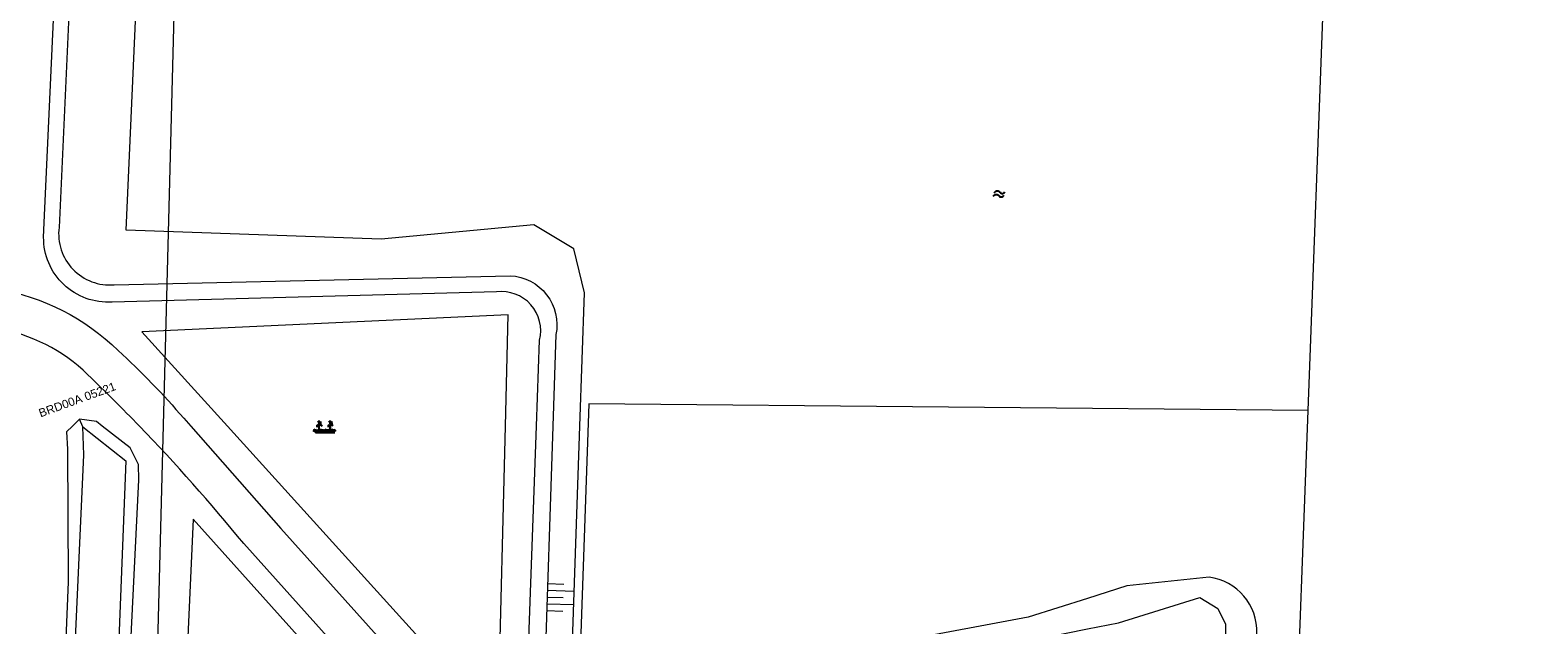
# Model space of a CAD drawing. Header units: metres. Extents: x 95652 to 96661, y 430734 to 431486.
# Tile 20 of 62: x 95908 to 96039, y 431233 to 431284. Entities that reach past the tile are written whole.
import ezdxf

# ---------------------------------------------------------------- set-up
doc = ezdxf.new("R2010")
doc.units = ezdxf.units.M
doc.layers.get('0').update_dxf_attribs({"linetype": 'CONTINUOUS'})
doc.layers.add('BAR_SYMBOLEN', color=7, linetype='CONTINUOUS', true_color=0x707070)
for name, color, linetype in [('BAR_TALUDLIJNEN', 7, 'CONTINUOUS'), ('BAR_TOPO', 7, 'CONTINUOUS'), ('BAR_WATER', 7, 'CONTINUOUS'), ('BAR_WEGEN', 7, 'CONTINUOUS'), ('BRK_Kadastrale percelen en nummers', 7, 'CONTINUOUS'), ('BRK_Kadatrale percelen', 7, 'CONTINUOUS')]:
    doc.layers.add(name, color=color, linetype=linetype)
doc.styles.add('NLCS-ISO', font='NLCS-ISO.ttf')

# ---------------------------------------------------------------- blocks, each defined once
blk = doc.blocks.new('beplanting_templ_1')
at = {"color": 8, "true_color": 0x707070, "flags": 128}
for points in [[(-0.51, 0.16), (-0.64, 0.14)], [(-0.43, -0.28), (-0.43, 0.04), (-0.59, 0.27)], [(-0.54, 0.19), (-0.5, 0.3)], [(-0.43, 0.41), (-0.52, 0.54)], [(-0.45, 0.44), (-0.52, 0.44)], [(-0.48, 0.49), (-0.48, 0.52)], [(-0.43, 0.04), (-0.43, 0.58)], [(-0.43, 0.36), (-0.28, 0.51)], [(-0.43, 0.21), (-0.25, 0.32)], [(-0.36, 0.44), (-0.37, 0.49)], [(-0.34, 0.26), (-0.22, 0.21)], [(-0.33, 0.46), (-0.27, 0.46)], [(-0.31, 0.28), (-0.31, 0.39)], [(0.29, 0.16), (0.16, 0.15)], [(0.37, -0.27), (0.37, 0.05), (0.21, 0.28)], [(0.27, 0.2), (0.3, 0.3)], [(0.37, 0.42), (0.28, 0.55)], [(0.35, 0.45), (0.28, 0.45)], [(0.32, 0.5), (0.32, 0.53)], [(0.38, 0.05), (0.37, 0.58)], [(0.37, 0.37), (0.52, 0.52)], [(0.37, 0.21), (0.55, 0.32)], [(0.45, 0.44), (0.43, 0.5)], [(0.46, 0.27), (0.58, 0.22)], [(0.47, 0.47), (0.53, 0.46)], [(0.5, 0.29), (0.5, 0.4)], [(-0.63, -0.28), (-0.86, -0.13)], [(-0.63, -0.28), (-0.8, -0.05)], [(-0.63, -0.28), (-0.7, -0.03)], [(-0.69, -0.28), (0.69, -0.27)], [(-0.63, -0.28), (-0.58, -0.03)], [(-0.63, -0.28), (-0.49, -0.06)], [(-0.63, -0.28), (-0.41, -0.11)], [(-0.23, -0.28), (-0.45, -0.12)], [(-0.23, -0.28), (-0.4, -0.05)], [(-0.23, -0.28), (-0.29, -0.03)], [(-0.23, -0.28), (-0.18, -0.02)], [(-0.23, -0.28), (-0.08, -0.06)], [(-0.23, -0.28), (0, -0.11)], [(0.15, -0.27), (-0.08, -0.12)], [(0.15, -0.27), (-0.02, -0.05)], [(0.15, -0.27), (0.08, -0.03)], [(0.15, -0.27), (0.2, -0.02)], [(0.15, -0.27), (0.3, -0.05)], [(0.15, -0.27), (0.37, -0.11)], [(0.57, -0.27), (0.34, -0.12)], [(0.57, -0.27), (0.4, -0.05)], [(0.57, -0.27), (0.5, -0.02)], [(0.57, -0.27), (0.62, -0.02)], [(0.57, -0.27), (0.72, -0.05)], [(0.57, -0.27), (0.79, -0.11)]]:
    blk.add_lwpolyline(points, dxfattribs=at)
blk = doc.blocks.new('water_templ_1')
at = {"color": 8, "true_color": 0x707070, "flags": 128}
for points in [[(-1.85, 0.38), (-1.77, 0.52, -0.538831), (0.24, 0.55, 0.605168), (1.92, 0.75, -4.035705)], [(-1.85, 0.38), (-1.77, 0.52, -0.538831), (0.24, 0.55, 0.605168), (1.92, 0.75, -4.035705)], [(-2.22, -0.89), (-2.13, -0.75, -0.538831), (-0.13, -0.72, 0.605168), (1.55, -0.52, -4.035705)]]:
    blk.add_lwpolyline(points, format="xyb", dxfattribs=at)

msp = doc.modelspace()

# ---------------------------------------------------------------- linework, layer by layer
at = {"layer": 'BAR_TALUDLIJNEN', "color": 8, "linetype": 'Continuous', "lineweight": 0, "true_color": 0x707070, "flags": 128}
for points in [[(95953.05, 431236.32), (95954.46, 431236.27)], [(95953.03, 431235.74), (95955.37, 431235.66)], [(95952.97, 431233.98), (95954.38, 431233.93)], [(95952.99, 431234.57), (95955.33, 431234.49)]]:
    msp.add_lwpolyline(points, dxfattribs=at)
at = {"layer": 'BAR_TALUDLIJNEN', "color": 8, "linetype": 'Continuous', "lineweight": 0, "ltscale": 0.01, "true_color": 0x707070, "flags": 128}
msp.add_lwpolyline([(95953.01, 431235.15), (95954.42, 431235.1)], dxfattribs=at)
at = {"layer": 'BAR_TOPO', "color": 8, "linetype": 'Continuous', "lineweight": 0, "ltscale": 0.01, "true_color": 0x707070, "flags": 128}
msp.add_lwpolyline([(95916.43, 431267.02), (95918.82, 431320.9)], dxfattribs=at)
for points in [[(95949.64, 431259.67), (95917.79, 431258.19), (95925.22, 431250), (95947.93, 431224.96), (95948.8, 431225.79), (95949.4, 431250)], [(95955.06, 431206.25), (95946.97, 431214.37), (95922.25, 431241.9), (95920.51, 431203.57), (95938.76, 431203.97)]]:
    msp.add_lwpolyline(points, close=True, dxfattribs=at)
at = {"layer": 'BAR_WATER', "color": 8, "linetype": 'Continuous', "lineweight": 0, "ltscale": 0.01, "true_color": 0x707070, "flags": 128}
for points in [[(96061.97, 431233.57), (96031.66, 431222.52), (96017.02, 431219.44, -0.259003), (96014.56, 431223.07), (96014.72, 431231.99, 0.388118), (96010.56, 431236.87), (96003.42, 431236.11), (96000, 431235.03), (95994.83, 431233.39), (95973.33, 431229.37), (95955.33, 431224.89), (95955.02, 431225.35), (95955.86, 431250), (95956.26, 431261.58), (95955.33, 431265.39), (95951.87, 431267.49), (95938.6, 431266.23), (95916.43, 431267.02)], [(95912.38, 431250.61), (95911.75, 431250), (95911.24, 431249.5), (95911.32, 431248), (95911.37, 431236.48), (95910.43, 431213.12), (95909.84, 431192.47), (95909.19, 431178.21, 0.225248), (95912.21, 431163.76), (95912.3, 431163.64)], [(95912.83, 431164.3), (95912.73, 431164.41, -0.210876), (95909.81, 431177.52), (95910.83, 431206.35), (95911.89, 431228.33), (95912.75, 431247.49), (95912.65, 431249.93)], [(95916.03, 431168.13, -0.117714), (95915, 431170.32), (95914.43, 431173.4), (95915.52, 431201.04), (95916.65, 431227.63), (95917.53, 431245.32), (95917.49, 431246.67), (95916.76, 431248.1), (95914.35, 431250), (95913.85, 431250.39), (95912.38, 431250.61)], [(95912.65, 431249.93), (95916.41, 431246.97), (95915.15, 431215.25), (95914.19, 431191.33), (95913.48, 431172.64, 0.21067), (95915.32, 431167.29)], [(95952.78, 431228.15), (95954.94, 431223.25), (95968.23, 431225.63), (95987.02, 431229.75), (96000, 431232.38), (96002.69, 431232.92), (96009.77, 431235.12), (96011.33, 431234.16), (96011.99, 431232.8), (96011.86, 431222.84, 0.348981), (96016.66, 431217.75), (96023.3, 431218.88), (96050, 431225.52)]]:
    msp.add_lwpolyline(points, format="xyb", dxfattribs=at)
msp.add_lwpolyline([(95912.65, 431249.93), (95912.38, 431250.61)], dxfattribs=at)
at = {"layer": 'BAR_WEGEN', "color": 8, "linetype": 'Continuous', "lineweight": 0, "ltscale": 0.01, "true_color": 0x707070, "flags": 128}
for points in [[(95912.74, 431321.98), (95911.82, 431294.04), (95910.59, 431267.26, 0.476615), (95915.38, 431262.27), (95949.82, 431263.06, -0.459654), (95953.78, 431257.94), (95953.51, 431250), (95952.78, 431228.15)], [(96098.86, 431237.78), (96098.06, 431238.51), (96091.15, 431235.48, -0.046609), (96077.55, 431231.39), (96064.65, 431228.06), (96050.06, 431223.91), (96032.46, 431218.91, -0.048881), (96014.07, 431215.18, -0.258284), (96009.91, 431216.56), (96000, 431224.11), (95997.58, 431225.95, 0.23052), (95994.03, 431227.05), (95975.93, 431221.93), (95960.29, 431217.41, -0.217983), (95953.88, 431218.42, -0.258507), (95951.2, 431225.12), (95952.09, 431250), (95952.36, 431257.46, 0.528713), (95948.62, 431261.65), (95915.21, 431260.77, -0.435125), (95909.25, 431266.41), (95910.63, 431296.65)], [(95905.27, 431261.9, -0.152489), (95915.72, 431256.57, -0.028902), (95921.43, 431250.68), (95922.04, 431250), (95929.86, 431241.11), (95949.68, 431219.03), (95951.96, 431216.68, 0.101164), (95957.9, 431212.37, 0.139544), (95963.9, 431212.55), (95970.58, 431214.45), (95985.5, 431218.59, -0.184014), (95994.15, 431216.26), (96000, 431212.56), (96002.69, 431210.87, 0.204378), (96008.39, 431210.03), (96013.6, 431211.22), (96033.1, 431216.77), (96087.14, 431231.55, 0.080896), (96091.76, 431233.52), (96095.03, 431235.5), (96098.86, 431237.78)], [(96100.23, 431235.34), (96095.63, 431232.59), (96093.2, 431230.94, -0.075855), (96088.59, 431228.65), (96034.19, 431213.71), (96022.56, 431210.43), (96008.74, 431206.77, -0.214208), (96001.32, 431207.85), (96000, 431208.67), (95992.85, 431213.09, 0.225518), (95985.32, 431215.19), (95963.35, 431209.15, -0.157066), (95956.68, 431209.14, -0.141032), (95951.24, 431212.54), (95947.17, 431216.93), (95926.65, 431239.79, 0.021153), (95917.57, 431250, 0.009968), (95913.09, 431254.45, 0.158593), (95905.14, 431258.46)]]:
    msp.add_lwpolyline(points, format="xyb", dxfattribs=at)
at = {"layer": 'BRK_Kadastrale percelen en nummers', "color": 75, "lineweight": 5, "ltscale": 3.900864, "true_color": 0x739642, "flags": 128}
for points in [[(96019.18, 431251.36), (96025.98, 431433.5), (96026.32, 431442.56), (95945.58, 431457.22), (95910.62, 431455.16)], [(95916.29, 431201.14), (95918.39, 431201.06), (95920.67, 431287.97), (95920.93, 431298.35), (95921.49, 431299.26), (95923.11, 431299.37), (95923.73, 431299.96), (95923.8, 431304.64), (95921.65, 431306)], [(96016.77, 431186.96), (96016.81, 431188.01), (96019.18, 431251.36), (95956.64, 431251.94), (95954.81, 431199.61), (95954.09, 431178.88), (95953.87, 431172.62), (95960.52, 431173.87), (95967.15, 431175.18), (95973.78, 431176.55), (95980.39, 431177.98), (95986.98, 431179.47), (95993.57, 431181.02), (96001.32, 431182.95)]]:
    msp.add_lwpolyline(points, dxfattribs=at)
at = {"layer": 'BRK_Kadatrale percelen', "color": 75, "linetype": 'Continuous', "lineweight": 5, "ltscale": 0.01, "true_color": 0x739642, "flags": 128}
for points in [[(96019.18, 431251.36), (96025.98, 431433.5), (96026.32, 431442.56), (95945.58, 431457.22), (95910.62, 431455.16)], [(95916.29, 431201.14), (95918.39, 431201.06), (95920.67, 431287.97), (95920.93, 431298.35), (95921.49, 431299.26), (95923.11, 431299.37), (95923.73, 431299.96), (95923.8, 431304.64), (95921.65, 431306), (95920.37, 431309.38)], [(96016.77, 431186.96), (96016.81, 431188.01), (96019.18, 431251.36), (95956.64, 431251.94), (95954.81, 431199.61), (95954.09, 431178.88), (95953.87, 431172.62), (95960.52, 431173.87), (95967.15, 431175.18), (95973.78, 431176.55), (95980.39, 431177.98), (95986.98, 431179.47), (95993.57, 431181.02), (96001.32, 431182.95)]]:
    msp.add_lwpolyline(points, dxfattribs=at)

# ---------------------------------------------------------------- block references
at = {"layer": 'BAR_SYMBOLEN'}
for name, p, xscale, yscale in [('water_templ_1', (95992.34, 431270.17), 0.2416238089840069, 0.2416238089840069), ('beplanting_templ_1', (95933.72, 431249.78), 1.209250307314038, 1.209250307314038)]:
    msp.add_blockref(name, p, dxfattribs=dict(at, xscale=xscale, yscale=yscale))

# ---------------------------------------------------------------- texts
at = {"layer": 'BRK_Kadastrale percelen en nummers', "color": 8, "true_color": 0x707070, "insert": (95912.17, 431252.29), "char_height": 0.725, "attachment_point": 5, "rotation": 20, "style": 'NLCS-ISO'}
msp.add_mtext('{{\\fArial|b0|i0;BRD00A 05221}}', dxfattribs=at)

doc.saveas('drawing.dxf')
